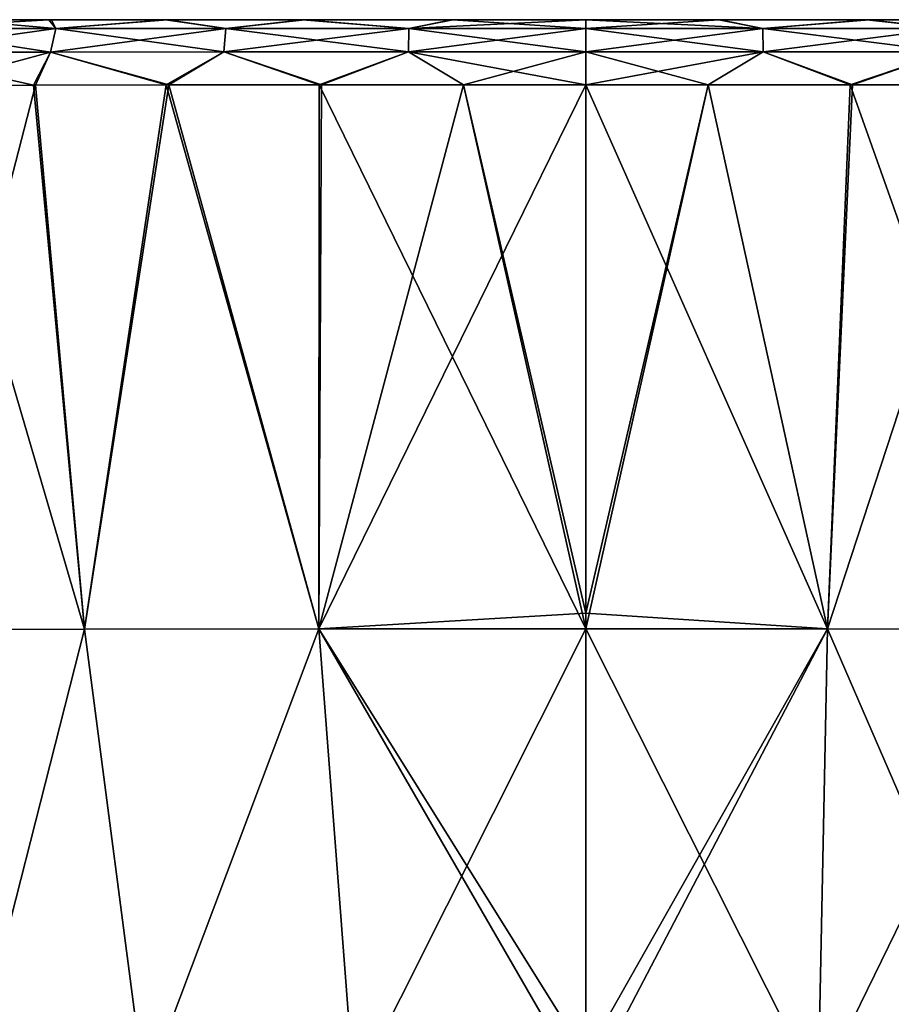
# Model space of a CAD drawing. Header units: millimetres. Extents: x -36 to 82, y -89 to 17.
# Tile 66 of 79: x -9 to 5, y 2 to 17. Entities that reach past the tile are written whole.
import ezdxf

# ---------------------------------------------------------------- set-up
doc = ezdxf.new("R2010")
doc.units = ezdxf.units.MM
doc.header["$LTSCALE"] = 65.185185
for name, color, linetype in [('29', 7, 'CONTINUOUS'), ('34', 7, 'CONTINUOUS'), ('35', 7, 'CONTINUOUS'), ('36', 7, 'CONTINUOUS'), ('37', 7, 'CONTINUOUS'), ('38', 7, 'CONTINUOUS'), ('39', 7, 'CONTINUOUS'), ('55', 7, 'CONTINUOUS'), ('64', 7, 'CONTINUOUS')]:
    doc.layers.add(name, color=color, linetype=linetype)

msp = doc.modelspace()

# ---------------------------------------------------------------- linework, layer by layer
at = {"layer": '29', "color": 7, "linetype": 'CONTINUOUS', "true_color": 0xe6e6e6}
for points in [[(-10.106, 15.901, -103.32), (-8.44, 15.904, -103.858), (-10.598, 7.557, -102.944), (-10.106, 15.901, -103.32)], [(-10.598, 7.557, -102.944), (-8.44, 15.904, -103.858), (-7.689, 7.564, -103.968), (-10.598, 7.557, -102.944)], [(-8.44, 15.904, -103.858), (-6.395, 15.907, -104.211), (-7.689, 7.564, -103.968), (-8.44, 15.904, -103.858)], [(-7.689, 7.564, -103.968), (-6.395, 15.907, -104.211), (-4.097, 7.568, -104.383), (-7.689, 7.564, -103.968)], [(-6.395, 15.907, -104.211), (-4.053, 15.908, -104.386), (-4.097, 7.568, -104.383), (-6.395, 15.907, -104.211)], [(-1.877, 15.908, -104.435), (0, 15.908, -104.44), (-4.097, 7.568, -104.383), (-1.877, 15.908, -104.435)], [(-4.097, 7.568, -104.383), (0, 15.908, -104.44), (0, 7.808, -104.446), (-4.097, 7.568, -104.383)], [(-4.053, 15.908, -104.386), (-1.877, 15.908, -104.435), (-4.097, 7.568, -104.383), (-4.053, 15.908, -104.386)], [(0, 7.57, -104.446), (-4.097, 7.568, -104.383), (0, 7.808, -104.446), (0, 7.57, -104.446)], [(-9.499, 0.47, -103.257), (-10.598, 7.557, -102.944), (-7.689, 7.564, -103.968), (-9.499, 0.47, -103.257)], [(-6.764, 0.484, -104.055), (-9.499, 0.47, -103.257), (-7.689, 7.564, -103.968), (-6.764, 0.484, -104.055)], [(-6.764, 0.484, -104.055), (-7.689, 7.564, -103.968), (-4.097, 7.568, -104.383), (-6.764, 0.484, -104.055)], [(-3.554, 0.493, -104.379), (-6.764, 0.484, -104.055), (-4.097, 7.568, -104.383), (-3.554, 0.493, -104.379)], [(-3.554, 0.493, -104.379), (-4.097, 7.568, -104.383), (0, 7.57, -104.446), (-3.554, 0.493, -104.379)], [(-3.554, 0.493, -104.379), (0, 7.57, -104.446), (0, 1.017, -104.434), (-3.554, 0.493, -104.379)]]:
    msp.add_3dface(points, dxfattribs=at)
at = {"layer": '34', "color": 7, "linetype": 'CONTINUOUS', "true_color": 0xe6e6e6}
for points in [[(0, 7.808, -104.446), (0, 15.908, -104.44), (1.876, 15.908, -104.435), (0, 7.808, -104.446)], [(0, 7.57, -104.446), (0, 7.808, -104.446), (1.876, 15.908, -104.435), (0, 7.57, -104.446)], [(0, 7.57, -104.446), (1.876, 15.908, -104.435), (3.706, 7.568, -104.4), (0, 7.57, -104.446)], [(1.876, 15.908, -104.435), (4.089, 15.908, -104.385), (3.706, 7.568, -104.4), (1.876, 15.908, -104.435)], [(4.089, 15.908, -104.385), (6.437, 15.907, -104.206), (3.706, 7.568, -104.4), (4.089, 15.908, -104.385)], [(3.706, 7.568, -104.4), (6.437, 15.907, -104.206), (7.021, 7.565, -104.092), (3.706, 7.568, -104.4)], [(0, 1.017, -104.434), (0, 7.57, -104.446), (3.706, 7.568, -104.4), (0, 1.017, -104.434)], [(0, 0.483, -104.43), (0, 1.017, -104.434), (3.706, 7.568, -104.4), (0, 0.483, -104.43)], [(0, 0.483, -104.43), (3.706, 7.568, -104.4), (3.564, 0.493, -104.379), (0, 0.483, -104.43)], [(3.706, 7.568, -104.4), (7.021, 7.565, -104.092), (3.564, 0.493, -104.379), (3.706, 7.568, -104.4)], [(3.564, 0.493, -104.379), (7.021, 7.565, -104.092), (6.781, 0.484, -104.052), (3.564, 0.493, -104.379)]]:
    msp.add_3dface(points, dxfattribs=at)
at = {"layer": '35', "color": 7, "linetype": 'CONTINUOUS', "true_color": 0xe6e6e6}
for points in [[(0, 16.772, -103.945), (0, 16.908, -103.44), (2.042, 16.908, -103.433), (0, 16.772, -103.945)], [(2.713, 16.772, -103.929), (0, 16.772, -103.945), (2.042, 16.908, -103.433), (2.713, 16.772, -103.929)], [(4.311, 16.908, -103.373), (2.713, 16.772, -103.929), (2.042, 16.908, -103.433), (4.311, 16.908, -103.373)], [(5.523, 16.772, -103.801), (2.713, 16.772, -103.929), (4.311, 16.908, -103.373), (5.523, 16.772, -103.801)], [(6.417, 16.908, -103.202), (5.523, 16.772, -103.801), (4.311, 16.908, -103.373), (6.417, 16.908, -103.202)], [(0, 16.772, -103.945), (2.713, 16.772, -103.929), (0, 16.414, -104.304), (0, 16.772, -103.945)], [(0, 16.414, -104.304), (2.713, 16.772, -103.929), (2.719, 16.414, -104.288), (0, 16.414, -104.304)], [(2.713, 16.772, -103.929), (5.523, 16.772, -103.801), (2.719, 16.414, -104.288), (2.713, 16.772, -103.929)], [(2.719, 16.414, -104.288), (5.523, 16.772, -103.801), (5.553, 16.413, -104.159), (2.719, 16.414, -104.288)], [(1.876, 15.908, -104.435), (0, 15.908, -104.44), (2.719, 16.414, -104.288), (1.876, 15.908, -104.435)], [(0, 15.908, -104.44), (0, 16.414, -104.304), (2.719, 16.414, -104.288), (0, 15.908, -104.44)], [(4.089, 15.908, -104.385), (1.876, 15.908, -104.435), (2.719, 16.414, -104.288), (4.089, 15.908, -104.385)], [(4.089, 15.908, -104.385), (2.719, 16.414, -104.288), (5.553, 16.413, -104.159), (4.089, 15.908, -104.385)], [(6.437, 15.907, -104.206), (4.089, 15.908, -104.385), (5.553, 16.413, -104.159), (6.437, 15.907, -104.206)]]:
    msp.add_3dface(points, dxfattribs=at)
at = {"layer": '36', "color": 7, "linetype": 'CONTINUOUS', "true_color": 0xe6e6e6}
for points in [[(14.694, 16.908, 42.661), (14.693, 16.908, 0), (-14.694, 16.908, 42.661), (14.694, 16.908, 42.661)], [(-14.694, 16.908, 42.661), (14.693, 16.908, 0), (-14.693, 16.908, 0), (-14.694, 16.908, 42.661)], [(14.694, 16.908, -42.661), (14.694, 16.908, -85.323), (-14.694, 16.908, -42.661), (14.694, 16.908, -42.661)], [(-14.693, 16.908, 0), (14.694, 16.908, -42.661), (-14.694, 16.908, -42.661), (-14.693, 16.908, 0)], [(14.694, 16.908, -85.323), (14.691, 16.908, -86.923), (-14.694, 16.908, -85.323), (14.694, 16.908, -85.323)], [(-14.694, 16.908, -42.661), (14.694, 16.908, -85.323), (-14.694, 16.908, -85.323), (-14.694, 16.908, -42.661)], [(14.694, 16.908, 85.323), (14.694, 16.908, 42.661), (-14.694, 16.908, 85.323), (14.694, 16.908, 85.323)], [(-14.691, 16.908, 86.923), (14.694, 16.908, 85.323), (-14.694, 16.908, 85.323), (-14.691, 16.908, 86.923)], [(-14.694, 16.908, 85.323), (14.694, 16.908, 42.661), (-14.694, 16.908, 42.661), (-14.694, 16.908, 85.323)], [(-14.694, 16.908, -85.323), (14.691, 16.908, -86.923), (-14.691, 16.908, -86.917), (-14.694, 16.908, -85.323)], [(14.693, 16.908, 0), (14.694, 16.908, -42.661), (-14.693, 16.908, 0), (14.693, 16.908, 0)], [(14.691, 16.908, 86.917), (14.694, 16.908, 85.323), (-14.691, 16.908, 86.923), (14.691, 16.908, 86.917)], [(-14.691, 16.908, -86.917), (14.691, 16.908, -86.923), (-14.673, 16.908, -88.728), (-14.691, 16.908, -86.917)], [(14.673, 16.908, 88.727), (14.691, 16.908, 86.917), (-14.691, 16.908, 86.923), (14.673, 16.908, 88.727)], [(-14.673, 16.908, 88.761), (14.673, 16.908, 88.727), (-14.691, 16.908, 86.923), (-14.673, 16.908, 88.761)], [(14.691, 16.908, -86.923), (14.673, 16.908, -88.761), (-14.673, 16.908, -88.728), (14.691, 16.908, -86.923)], [(-14.673, 16.908, -88.728), (14.673, 16.908, -88.761), (-14.615, 16.908, -90.791), (-14.673, 16.908, -88.728)], [(14.615, 16.908, 90.791), (14.673, 16.908, 88.727), (-14.673, 16.908, 88.761), (14.615, 16.908, 90.791)], [(-14.611, 16.908, 90.896), (14.615, 16.908, 90.791), (-14.673, 16.908, 88.761), (-14.611, 16.908, 90.896)], [(14.673, 16.908, -88.761), (14.611, 16.908, -90.896), (-14.615, 16.908, -90.791), (14.673, 16.908, -88.761)], [(-14.615, 16.908, -90.791), (14.611, 16.908, -90.896), (-14.467, 16.908, -93.136), (-14.615, 16.908, -90.791)], [(14.467, 16.908, 93.135), (14.615, 16.908, 90.791), (-14.611, 16.908, 90.896), (14.467, 16.908, 93.135)], [(-14.45, 16.908, 93.315), (14.467, 16.908, 93.135), (-14.611, 16.908, 90.896), (-14.45, 16.908, 93.315)], [(14.611, 16.908, -90.896), (14.45, 16.908, -93.314), (-14.467, 16.908, -93.136), (14.611, 16.908, -90.896)], [(-14.467, 16.908, -93.136), (14.45, 16.908, -93.314), (-14.189, 16.908, -95.389), (-14.467, 16.908, -93.136)], [(14.189, 16.908, 95.389), (14.467, 16.908, 93.135), (-14.45, 16.908, 93.315), (14.189, 16.908, 95.389)], [(-14.167, 16.908, 95.517), (14.189, 16.908, 95.389), (-14.45, 16.908, 93.315), (-14.167, 16.908, 95.517)], [(14.45, 16.908, -93.314), (14.167, 16.908, -95.517), (-14.189, 16.908, -95.389), (14.45, 16.908, -93.314)], [(-14.189, 16.908, -95.389), (14.167, 16.908, -95.517), (-13.78, 16.908, -97.289), (-14.189, 16.908, -95.389)], [(13.78, 16.908, 97.288), (14.189, 16.908, 95.389), (-14.167, 16.908, 95.517), (13.78, 16.908, 97.288)], [(-13.751, 16.908, 97.393), (13.78, 16.908, 97.288), (-14.167, 16.908, 95.517), (-13.751, 16.908, 97.393)], [(14.167, 16.908, -95.517), (13.751, 16.908, -97.393), (-13.78, 16.908, -97.289), (14.167, 16.908, -95.517)], [(-13.78, 16.908, -97.289), (13.751, 16.908, -97.393), (-13.231, 16.908, -98.862), (-13.78, 16.908, -97.289)], [(13.231, 16.908, 98.862), (13.78, 16.908, 97.288), (-13.751, 16.908, 97.393), (13.231, 16.908, 98.862)], [(-13.194, 16.908, 98.945), (13.231, 16.908, 98.862), (-13.751, 16.908, 97.393), (-13.194, 16.908, 98.945)], [(13.751, 16.908, -97.393), (13.194, 16.908, -98.945), (-13.231, 16.908, -98.862), (13.751, 16.908, -97.393)], [(-13.231, 16.908, -98.862), (13.194, 16.908, -98.945), (-12.556, 16.908, -100.105), (-13.231, 16.908, -98.862)], [(12.556, 16.908, 100.105), (13.231, 16.908, 98.862), (-13.194, 16.908, 98.945), (12.556, 16.908, 100.105)], [(-12.513, 16.908, 100.168), (12.556, 16.908, 100.105), (-13.194, 16.908, 98.945), (-12.513, 16.908, 100.168)], [(13.194, 16.908, -98.945), (12.513, 16.908, -100.168), (-12.556, 16.908, -100.105), (13.194, 16.908, -98.945)], [(-12.556, 16.908, -100.105), (12.513, 16.908, -100.168), (-10.872, 16.908, -101.788), (-12.556, 16.908, -100.105)], [(10.872, 16.908, 101.788), (12.556, 16.908, 100.105), (-12.513, 16.908, 100.168), (10.872, 16.908, 101.788)], [(-10.827, 16.908, 101.818), (10.872, 16.908, 101.788), (-12.513, 16.908, 100.168), (-10.827, 16.908, 101.818)], [(12.513, 16.908, -100.168), (10.827, 16.908, -101.817), (-10.872, 16.908, -101.788), (12.513, 16.908, -100.168)], [(-10.872, 16.908, -101.788), (10.827, 16.908, -101.817), (-9.711, 16.908, -102.402), (-10.872, 16.908, -101.788)], [(9.711, 16.908, 102.402), (10.872, 16.908, 101.788), (-10.827, 16.908, 101.818), (9.711, 16.908, 102.402)], [(-9.664, 16.908, 102.421), (9.711, 16.908, 102.402), (-10.827, 16.908, 101.818), (-9.664, 16.908, 102.421)], [(10.827, 16.908, -101.817), (9.664, 16.908, -102.421), (-9.711, 16.908, -102.402), (10.827, 16.908, -101.817)], [(-9.711, 16.908, -102.402), (9.664, 16.908, -102.421), (-8.235, 16.908, -102.879), (-9.711, 16.908, -102.402)], [(8.235, 16.908, 102.879), (9.711, 16.908, 102.402), (-9.664, 16.908, 102.421), (8.235, 16.908, 102.879)], [(-8.193, 16.908, 102.889), (8.235, 16.908, 102.879), (-9.664, 16.908, 102.421), (-8.193, 16.908, 102.889)], [(9.664, 16.908, -102.421), (8.193, 16.908, -102.889), (-8.235, 16.908, -102.879), (9.664, 16.908, -102.421)], [(-8.235, 16.908, -102.879), (8.193, 16.908, -102.889), (-6.447, 16.908, -103.198), (-8.235, 16.908, -102.879)], [(6.447, 16.908, 103.198), (8.235, 16.908, 102.879), (-8.193, 16.908, 102.889), (6.447, 16.908, 103.198)], [(-6.417, 16.908, 103.202), (6.447, 16.908, 103.198), (-8.193, 16.908, 102.889), (-6.417, 16.908, 103.202)], [(8.193, 16.908, -102.889), (6.417, 16.908, -103.202), (-6.447, 16.908, -103.198), (8.193, 16.908, -102.889)], [(-6.447, 16.908, -103.198), (6.417, 16.908, -103.202), (-4.347, 16.908, -103.371), (-6.447, 16.908, -103.198)], [(4.347, 16.908, 103.371), (6.447, 16.908, 103.198), (-6.417, 16.908, 103.202), (4.347, 16.908, 103.371)], [(-4.311, 16.908, 103.373), (4.347, 16.908, 103.371), (-6.417, 16.908, 103.202), (-4.311, 16.908, 103.373)], [(6.417, 16.908, -103.202), (4.311, 16.908, -103.373), (-4.347, 16.908, -103.371), (6.417, 16.908, -103.202)], [(-4.347, 16.908, -103.371), (4.311, 16.908, -103.373), (-2.055, 16.908, -103.433), (-4.347, 16.908, -103.371)], [(2.055, 16.908, 103.433), (4.347, 16.908, 103.371), (-4.311, 16.908, 103.373), (2.055, 16.908, 103.433)], [(-2.042, 16.908, 103.433), (2.055, 16.908, 103.433), (-4.311, 16.908, 103.373), (-2.042, 16.908, 103.433)], [(2.042, 16.908, -103.433), (0, 16.908, -103.44), (-2.055, 16.908, -103.433), (2.042, 16.908, -103.433)], [(4.311, 16.908, -103.373), (2.042, 16.908, -103.433), (-2.055, 16.908, -103.433), (4.311, 16.908, -103.373)], [(0, 16.908, 103.44), (2.055, 16.908, 103.433), (-2.042, 16.908, 103.433), (0, 16.908, 103.44)]]:
    msp.add_3dface(points, dxfattribs=at)
at = {"layer": '37', "color": 7, "linetype": 'CONTINUOUS', "true_color": 0xe6e6e6}
for points in [[(2.055, 16.908, 103.433), (0, 16.908, 103.44), (2.713, 16.772, 103.929), (2.055, 16.908, 103.433)], [(2.713, 16.772, 103.929), (0, 16.908, 103.44), (0, 16.772, 103.945), (2.713, 16.772, 103.929)], [(4.347, 16.908, 103.371), (2.055, 16.908, 103.433), (2.713, 16.772, 103.929), (4.347, 16.908, 103.371)], [(5.523, 16.772, 103.801), (4.347, 16.908, 103.371), (2.713, 16.772, 103.929), (5.523, 16.772, 103.801)], [(6.447, 16.908, 103.198), (4.347, 16.908, 103.371), (5.523, 16.772, 103.801), (6.447, 16.908, 103.198)], [(2.713, 16.772, 103.929), (0, 16.772, 103.945), (2.719, 16.414, 104.288), (2.713, 16.772, 103.929)], [(0, 16.772, 103.945), (0, 16.414, 104.304), (2.719, 16.414, 104.288), (0, 16.772, 103.945)], [(5.523, 16.772, 103.801), (2.713, 16.772, 103.929), (5.553, 16.413, 104.159), (5.523, 16.772, 103.801)], [(5.553, 16.413, 104.159), (2.713, 16.772, 103.929), (2.719, 16.414, 104.288), (5.553, 16.413, 104.159)], [(2.719, 16.414, 104.288), (0, 16.414, 104.304), (1.877, 15.908, 104.435), (2.719, 16.414, 104.288)], [(0, 16.414, 104.304), (0, 15.908, 104.44), (1.877, 15.908, 104.435), (0, 16.414, 104.304)], [(4.052, 15.908, 104.386), (2.719, 16.414, 104.288), (1.877, 15.908, 104.435), (4.052, 15.908, 104.386)], [(5.553, 16.413, 104.159), (2.719, 16.414, 104.288), (4.052, 15.908, 104.386), (5.553, 16.413, 104.159)], [(6.394, 15.907, 104.211), (5.553, 16.413, 104.159), (4.052, 15.908, 104.386), (6.394, 15.907, 104.211)]]:
    msp.add_3dface(points, dxfattribs=at)
at = {"layer": '38', "color": 7, "linetype": 'CONTINUOUS', "true_color": 0xe6e6e6}
for points in [[(-8.13, 16.772, 103.423), (-9.664, 16.908, 102.421), (-10.552, 16.771, 102.567), (-8.13, 16.772, 103.423)], [(-8.193, 16.908, 102.889), (-9.664, 16.908, 102.421), (-8.13, 16.772, 103.423), (-8.193, 16.908, 102.889)], [(-6.417, 16.908, 103.202), (-8.193, 16.908, 102.889), (-8.13, 16.772, 103.423), (-6.417, 16.908, 103.202)], [(-5.523, 16.772, 103.801), (-6.417, 16.908, 103.202), (-8.13, 16.772, 103.423), (-5.523, 16.772, 103.801)], [(-4.311, 16.908, 103.373), (-6.417, 16.908, 103.202), (-5.523, 16.772, 103.801), (-4.311, 16.908, 103.373)], [(-2.713, 16.772, 103.929), (-4.311, 16.908, 103.373), (-5.523, 16.772, 103.801), (-2.713, 16.772, 103.929)], [(-2.042, 16.908, 103.433), (-4.311, 16.908, 103.373), (-2.713, 16.772, 103.929), (-2.042, 16.908, 103.433)], [(0, 16.772, 103.945), (-2.042, 16.908, 103.433), (-2.713, 16.772, 103.929), (0, 16.772, 103.945)], [(0, 16.908, 103.44), (-2.042, 16.908, 103.433), (0, 16.772, 103.945), (0, 16.908, 103.44)], [(-10.72, 16.409, 102.884), (-8.209, 16.412, 103.773), (-10.552, 16.771, 102.567), (-10.72, 16.409, 102.884)], [(-8.209, 16.412, 103.773), (-8.13, 16.772, 103.423), (-10.552, 16.771, 102.567), (-8.209, 16.412, 103.773)], [(-8.209, 16.412, 103.773), (-5.553, 16.413, 104.159), (-8.13, 16.772, 103.423), (-8.209, 16.412, 103.773)], [(-5.553, 16.413, 104.159), (-5.523, 16.772, 103.801), (-8.13, 16.772, 103.423), (-5.553, 16.413, 104.159)], [(-5.553, 16.413, 104.159), (-2.719, 16.414, 104.288), (-5.523, 16.772, 103.801), (-5.553, 16.413, 104.159)], [(-2.719, 16.414, 104.288), (-2.713, 16.772, 103.929), (-5.523, 16.772, 103.801), (-2.719, 16.414, 104.288)], [(-2.719, 16.414, 104.288), (0, 16.414, 104.304), (-2.713, 16.772, 103.929), (-2.719, 16.414, 104.288)], [(0, 16.414, 104.304), (0, 16.772, 103.945), (-2.713, 16.772, 103.929), (0, 16.414, 104.304)], [(-8.209, 16.412, 103.773), (-10.72, 16.409, 102.884), (-8.473, 15.904, 103.85), (-8.209, 16.412, 103.773)], [(-8.473, 15.904, 103.85), (-10.72, 16.409, 102.884), (-10.132, 15.901, 103.309), (-8.473, 15.904, 103.85)], [(-6.438, 15.907, 104.206), (-8.209, 16.412, 103.773), (-8.473, 15.904, 103.85), (-6.438, 15.907, 104.206)], [(-5.553, 16.413, 104.159), (-8.209, 16.412, 103.773), (-6.438, 15.907, 104.206), (-5.553, 16.413, 104.159)], [(-4.09, 15.908, 104.385), (-5.553, 16.413, 104.159), (-6.438, 15.907, 104.206), (-4.09, 15.908, 104.385)], [(-2.719, 16.414, 104.288), (-5.553, 16.413, 104.159), (-4.09, 15.908, 104.385), (-2.719, 16.414, 104.288)], [(-1.876, 15.908, 104.435), (-2.719, 16.414, 104.288), (-4.09, 15.908, 104.385), (-1.876, 15.908, 104.435)], [(0, 15.908, 104.44), (0, 16.414, 104.304), (-2.719, 16.414, 104.288), (0, 15.908, 104.44)], [(0, 15.908, 104.44), (-2.719, 16.414, 104.288), (-1.876, 15.908, 104.435), (0, 15.908, 104.44)]]:
    msp.add_3dface(points, dxfattribs=at)
at = {"layer": '39', "color": 7, "linetype": 'CONTINUOUS', "true_color": 0xe6e6e6}
for points in [[(-10.132, 15.901, 103.309), (-10.598, 7.557, 102.944), (-7.689, 7.564, 103.968), (-10.132, 15.901, 103.309)], [(-8.473, 15.904, 103.85), (-10.132, 15.901, 103.309), (-7.689, 7.564, 103.968), (-8.473, 15.904, 103.85)], [(-6.438, 15.907, 104.206), (-8.473, 15.904, 103.85), (-7.689, 7.564, 103.968), (-6.438, 15.907, 104.206)], [(-6.438, 15.907, 104.206), (-7.689, 7.564, 103.968), (-4.097, 7.568, 104.383), (-6.438, 15.907, 104.206)], [(-4.09, 15.908, 104.385), (-6.438, 15.907, 104.206), (-4.097, 7.568, 104.383), (-4.09, 15.908, 104.385)], [(-4.09, 15.908, 104.385), (-4.097, 7.568, 104.383), (0, 7.57, 104.446), (-4.09, 15.908, 104.385)], [(-1.876, 15.908, 104.435), (-4.09, 15.908, 104.385), (0, 7.57, 104.446), (-1.876, 15.908, 104.435)], [(0, 15.908, 104.44), (-1.876, 15.908, 104.435), (0, 7.808, 104.446), (0, 15.908, 104.44)], [(-1.876, 15.908, 104.435), (0, 7.57, 104.446), (0, 7.808, 104.446), (-1.876, 15.908, 104.435)], [(-10.598, 7.557, 102.944), (-9.499, 0.47, 103.257), (-7.689, 7.564, 103.968), (-10.598, 7.557, 102.944)], [(-9.499, 0.47, 103.257), (-6.764, 0.485, 104.055), (-7.689, 7.564, 103.968), (-9.499, 0.47, 103.257)], [(-7.689, 7.564, 103.968), (-6.764, 0.485, 104.055), (-4.097, 7.568, 104.383), (-7.689, 7.564, 103.968)], [(-6.764, 0.485, 104.055), (-3.554, 0.493, 104.379), (-4.097, 7.568, 104.383), (-6.764, 0.485, 104.055)], [(0, 7.57, 104.446), (-4.097, 7.568, 104.383), (0, 1.017, 104.434), (0, 7.57, 104.446)], [(-3.554, 0.493, 104.379), (0, 0.483, 104.43), (-4.097, 7.568, 104.383), (-3.554, 0.493, 104.379)], [(-4.097, 7.568, 104.383), (0, 0.483, 104.43), (0, 1.017, 104.434), (-4.097, 7.568, 104.383)]]:
    msp.add_3dface(points, dxfattribs=at)
at = {"layer": '55', "color": 7, "linetype": 'CONTINUOUS', "true_color": 0xe6e6e6}
for points in [[(1.877, 15.908, 104.435), (0, 15.908, 104.44), (3.706, 7.569, 104.4), (1.877, 15.908, 104.435)], [(0, 15.908, 104.44), (0, 7.808, 104.446), (3.706, 7.569, 104.4), (0, 15.908, 104.44)], [(4.052, 15.908, 104.386), (1.877, 15.908, 104.435), (3.706, 7.569, 104.4), (4.052, 15.908, 104.386)], [(7.021, 7.565, 104.092), (4.052, 15.908, 104.386), (3.706, 7.569, 104.4), (7.021, 7.565, 104.092)], [(6.394, 15.907, 104.211), (4.052, 15.908, 104.386), (7.021, 7.565, 104.092), (6.394, 15.907, 104.211)], [(0, 7.808, 104.446), (0, 7.57, 104.446), (3.706, 7.569, 104.4), (0, 7.808, 104.446)], [(0, 7.57, 104.446), (0, 1.017, 104.434), (3.564, 0.493, 104.379), (0, 7.57, 104.446)], [(3.706, 7.569, 104.4), (0, 7.57, 104.446), (3.564, 0.493, 104.379), (3.706, 7.569, 104.4)], [(6.781, 0.485, 104.052), (3.706, 7.569, 104.4), (3.564, 0.493, 104.379), (6.781, 0.485, 104.052)], [(7.021, 7.565, 104.092), (3.706, 7.569, 104.4), (6.781, 0.485, 104.052), (7.021, 7.565, 104.092)]]:
    msp.add_3dface(points, dxfattribs=at)
at = {"layer": '64', "color": 7, "linetype": 'CONTINUOUS', "true_color": 0xe6e6e6}
for points in [[(-9.711, 16.908, -102.402), (-8.235, 16.908, -102.879), (-10.552, 16.771, -102.567), (-9.711, 16.908, -102.402)], [(-10.552, 16.771, -102.567), (-8.235, 16.908, -102.879), (-8.13, 16.772, -103.423), (-10.552, 16.771, -102.567)], [(-8.235, 16.908, -102.879), (-6.447, 16.908, -103.198), (-8.13, 16.772, -103.423), (-8.235, 16.908, -102.879)], [(-8.13, 16.772, -103.423), (-6.447, 16.908, -103.198), (-5.523, 16.772, -103.801), (-8.13, 16.772, -103.423)], [(-6.447, 16.908, -103.198), (-4.347, 16.908, -103.371), (-5.523, 16.772, -103.801), (-6.447, 16.908, -103.198)], [(-5.523, 16.772, -103.801), (-4.347, 16.908, -103.371), (-2.713, 16.772, -103.929), (-5.523, 16.772, -103.801)], [(-4.347, 16.908, -103.371), (-2.055, 16.908, -103.433), (-2.713, 16.772, -103.929), (-4.347, 16.908, -103.371)], [(0, 16.908, -103.44), (0, 16.772, -103.945), (-2.713, 16.772, -103.929), (0, 16.908, -103.44)], [(-2.055, 16.908, -103.433), (0, 16.908, -103.44), (-2.713, 16.772, -103.929), (-2.055, 16.908, -103.433)], [(-10.552, 16.771, -102.567), (-8.13, 16.772, -103.423), (-10.72, 16.409, -102.884), (-10.552, 16.771, -102.567)], [(-10.72, 16.409, -102.884), (-8.13, 16.772, -103.423), (-8.209, 16.412, -103.773), (-10.72, 16.409, -102.884)], [(-8.13, 16.772, -103.423), (-5.523, 16.772, -103.801), (-8.209, 16.412, -103.773), (-8.13, 16.772, -103.423)], [(-8.209, 16.412, -103.773), (-5.523, 16.772, -103.801), (-5.553, 16.413, -104.159), (-8.209, 16.412, -103.773)], [(-5.523, 16.772, -103.801), (-2.713, 16.772, -103.929), (-5.553, 16.413, -104.159), (-5.523, 16.772, -103.801)], [(-5.553, 16.413, -104.159), (-2.713, 16.772, -103.929), (-2.719, 16.414, -104.288), (-5.553, 16.413, -104.159)], [(0, 16.772, -103.945), (0, 16.414, -104.304), (-2.719, 16.414, -104.288), (0, 16.772, -103.945)], [(-2.713, 16.772, -103.929), (0, 16.772, -103.945), (-2.719, 16.414, -104.288), (-2.713, 16.772, -103.929)], [(-10.106, 15.901, -103.32), (-10.72, 16.409, -102.884), (-8.209, 16.412, -103.773), (-10.106, 15.901, -103.32)], [(-8.44, 15.904, -103.858), (-10.106, 15.901, -103.32), (-8.209, 16.412, -103.773), (-8.44, 15.904, -103.858)], [(-6.395, 15.907, -104.211), (-8.44, 15.904, -103.858), (-8.209, 16.412, -103.773), (-6.395, 15.907, -104.211)], [(-6.395, 15.907, -104.211), (-8.209, 16.412, -103.773), (-5.553, 16.413, -104.159), (-6.395, 15.907, -104.211)], [(-4.053, 15.908, -104.386), (-6.395, 15.907, -104.211), (-5.553, 16.413, -104.159), (-4.053, 15.908, -104.386)], [(-4.053, 15.908, -104.386), (-5.553, 16.413, -104.159), (-2.719, 16.414, -104.288), (-4.053, 15.908, -104.386)], [(-1.877, 15.908, -104.435), (-4.053, 15.908, -104.386), (-2.719, 16.414, -104.288), (-1.877, 15.908, -104.435)], [(0, 16.414, -104.304), (-1.877, 15.908, -104.435), (-2.719, 16.414, -104.288), (0, 16.414, -104.304)], [(0, 15.908, -104.44), (-1.877, 15.908, -104.435), (0, 16.414, -104.304), (0, 15.908, -104.44)]]:
    msp.add_3dface(points, dxfattribs=at)

doc.saveas('drawing.dxf')
